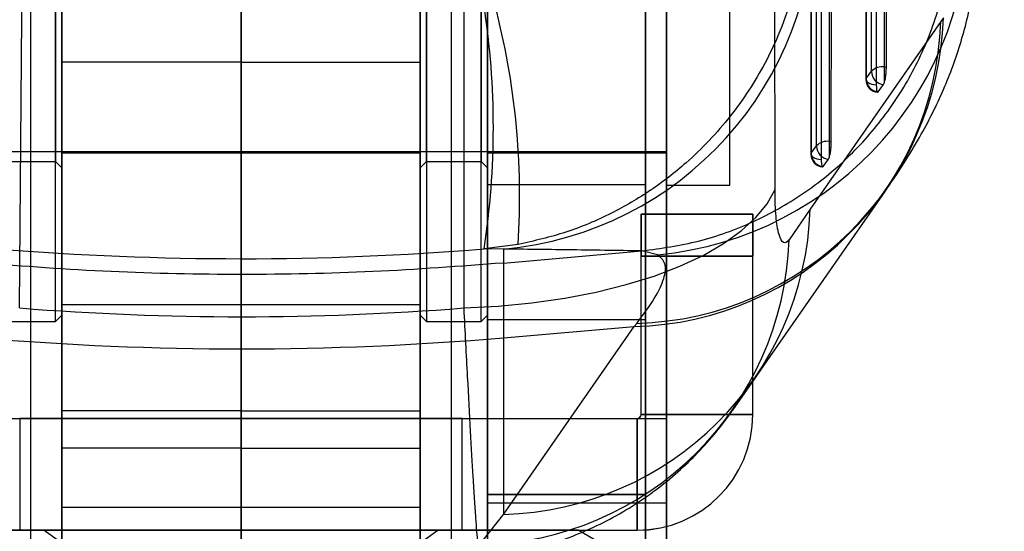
# Model space of a CAD drawing. Header units: millimetres. Extents: x 32 to 392, y 19 to 284.
# Tile 14 of 19: x 343 to 362, y 223 to 233. Entities that reach past the tile are written whole.
import ezdxf

# ---------------------------------------------------------------- set-up
doc = ezdxf.new("R2010")
doc.units = ezdxf.units.MM
doc.layers.add('FORMATO', color=179, linetype='Continuous')
doc.styles.add('SLDTEXTSTYLE0', font='TXT', dxfattribs={"width": 0.75})
doc.dimstyles.new('SLDDIMSTYLE4', dxfattribs={"dimtxt": 3.5, "dimasz": 3.302, "dimexe": 0, "dimexo": 0.0625, "dimgap": 0.875, "dimtad": 1, "dimdec": 3, "dimlfac": 1.25, "dimrnd": 1e-09, "dimzin": 12, "dimdsep": 46, "dimtxsty": 'SLDTEXTSTYLE0', "dimblk1": 'NONE', "dimsah": 1, "dimcen": 0, "dimadec": 0, "dimazin": 3, "dimtfac": 1, "dimtdec": 3, "dimtmove": 0, "dimatfit": 3, "dimldrblk": 'NONE', "dimfxl": 0, "dimfrac": 2, "dimtolj": 1, "dimtzin": 12, "dimarcsym": 0})

# ---------------------------------------------------------------- blocks, each defined once
blk = doc.blocks.new('_D_11')
at = {"layer": 'FORMATO'}
for q in [(377.988, 223.004), (360.337, 192.431)]:
    blk.add_line((363.737, 198.32), q, dxfattribs=at)
blk.add_solid([(363.737, 198.32), (365.827, 200.925), (364.948, 201.433)], dxfattribs=at)
at = {"layer": 'FORMATO', "char_height": 3.5, "attachment_point": 1, "rotation": 60, "style": 'SLDTEXTSTYLE0'}
for s, insert in [('8,5', (370.816, 219.68)), ('%%c', (368.223, 215.082))]:
    blk.add_mtext(s, dxfattribs=dict(at, insert=insert))
blk = doc.blocks.new('_NONE')

msp = doc.modelspace()

# ---------------------------------------------------------------- linework, layer by layer
at = {"color": 7, "linetype": 'Continuous', "lineweight": 25}
for p, q in [((343.236558, 269.24688), (343.236558, 205.24688)), ((351.236558, 205.24688), (351.236558, 269.24688)), ((351.916558, 221.481907), (351.916558, 252.932128)), ((355.316558, 221.481907), (355.316558, 252.932128)), ((359.491438, 231.643068), (359.492112, 244.457786)), ((359.105489, 244.1277), (359.104686, 231.401291)), ((351.916558, 242.566628), (351.916558, 224.966628)), ((355.316558, 242.566628), (355.316558, 224.966628)), ((358.446318, 230.226578), (358.448079, 242.144058)), ((358.061483, 241.813996), (358.059545, 229.984826)), ((351.916558, 241.076859), (351.916558, 215.831014)), ((354.916558, 241.076859), (354.916558, 215.831014)), ((343.716558, 226.809333), (343.716558, 239.606755)), ((350.756558, 239.606755), (350.756558, 226.809333)), ((351.796558, 226.809333), (351.796558, 239.606755)), ((343.836558, 239.48788), (343.836558, 226.928755)), ((350.636558, 226.928755), (350.636558, 239.48788)), ((351.916558, 239.48788), (351.916558, 226.928755)), ((357.377235, 229.313873), (357.375383, 238.822272)), ((343.836558, 225.112246), (343.836558, 238.199641)), ((347.236558, 225.112246), (347.236558, 238.199641)), ((350.636558, 225.112246), (350.636558, 238.199641)), ((351.916558, 238.005846), (351.916558, 211.334182)), ((355.316558, 238.005846), (355.316558, 211.334182)), ((355.316558, 229.398044), (355.316558, 237.018044)), ((356.516558, 229.398044), (356.516558, 237.018044)), ((343.716558, 236.566863), (343.716558, 229.848071)), ((343.836558, 229.728217), (343.836558, 236.687351)), ((350.636558, 236.687351), (350.636558, 229.728217)), ((350.756558, 229.848071), (350.756558, 236.566863)), ((351.796558, 236.566863), (351.796558, 229.848071)), ((351.916558, 229.728217), (351.916558, 236.687351)), ((343.836558, 230.016992), (343.836558, 236.399096)), ((347.236558, 230.016992), (347.236558, 236.399096)), ((350.636558, 230.016992), (350.636558, 236.399096)), ((351.916558, 230.010394), (351.916558, 236.405698)), ((355.316558, 230.010394), (355.316558, 236.405698)), ((355.316558, 230.033044), (355.316558, 236.383044)), ((351.916558, 223.530809), (351.916558, 234.200214)), ((354.916558, 223.530809), (354.916558, 234.200214)), ((343.836558, 232.879199), (343.836558, 231.732373)), ((347.236558, 232.879199), (347.236558, 231.732373)), ((350.636558, 232.879199), (350.636558, 231.732373)), ((351.916558, 224.968044), (351.916558, 232.96817)), ((355.316558, 224.968044), (355.316558, 232.96817)), ((360.526143, 232.502075), (358.045477, 228.938363)), ((360.575665, 232.572568), (360.526143, 232.502075)), ((347.236558, 231.732373), (343.836558, 231.732373)), ((343.836558, 231.732373), (343.836558, 202.575245)), ((347.236558, 231.732373), (350.636558, 231.732373)), ((347.236558, 231.732373), (347.236558, 202.575245)), ((350.636558, 231.732373), (350.636558, 202.575245)), ((359.108614, 231.4196), (359.211475, 231.559015)), ((359.451146, 231.643068), (359.491438, 231.643068)), ((359.451146, 231.643068), (359.451146, 231.329812)), ((359.336336, 231.165726), (359.439199, 231.305143)), ((359.439199, 231.305143), (359.451146, 231.329812)), ((358.406019, 230.226578), (358.446318, 230.226578)), ((358.406019, 230.226578), (358.406019, 229.913383)), ((332.916558, 230.033044), (355.316558, 230.033044)), ((343.836558, 230.008045), (347.236558, 230.008045)), ((347.236558, 230.008045), (350.636558, 230.008045)), ((351.916558, 230.008044), (355.316558, 230.008044)), ((358.063475, 230.003134), (358.166348, 230.142547)), ((342.676558, 229.848044), (343.716558, 229.848044)), ((343.716558, 229.848044), (343.836558, 229.728044)), ((350.636558, 229.728044), (350.756558, 229.848044)), ((350.756558, 229.848044), (351.796558, 229.848044)), ((351.796558, 229.848044), (351.916558, 229.728044)), ((358.291171, 229.749238), (358.394048, 229.888655)), ((358.394048, 229.888655), (358.406019, 229.913383)), ((354.916558, 229.405688), (351.916558, 229.405688)), ((351.916558, 226.84718), (351.916558, 229.404587)), ((354.916558, 226.84718), (354.916558, 229.404587)), ((355.316558, 229.398044), (356.516558, 229.398044)), ((358.045477, 228.938363), (357.643445, 228.362292)), ((354.836558, 228.846993), (354.836558, 228.846766)), ((354.836558, 228.846993), (354.836558, 228.047006)), ((356.956558, 228.846993), (354.836558, 228.846993)), ((354.836558, 228.046754), (354.836558, 228.846766)), ((354.836558, 228.846766), (356.956558, 228.846766)), ((356.956558, 228.846993), (356.956558, 228.846766)), ((356.956558, 228.047006), (356.956558, 228.846993)), ((356.956558, 228.846766), (356.956558, 228.046754)), ((352.496725, 228.270307), (351.853301, 228.185482)), ((352.22048, 228.18438), (351.853301, 228.185482)), ((352.22048, 228.18438), (352.22048, 227.918672)), ((352.22048, 227.918672), (354.84819, 228.148567)), ((354.84819, 228.148567), (354.852992, 228.148989)), ((355.147908, 228.077421), (354.84819, 228.148567)), ((354.836558, 228.047006), (356.956558, 228.047006)), ((354.836558, 225.047006), (354.836558, 228.047006)), ((354.836558, 225.046754), (354.836558, 228.046754)), ((356.956558, 228.046754), (354.836558, 228.046754)), ((356.956558, 225.047006), (356.956558, 228.047006)), ((356.956558, 225.046754), (356.956558, 228.046754)), ((352.22048, 227.918672), (352.22048, 226.500727)), ((347.236558, 227.128045), (343.836558, 227.128045)), ((343.836558, 223.290219), (343.836558, 227.12587)), ((350.636558, 227.128045), (347.236558, 227.128045)), ((347.236558, 223.290219), (347.236558, 227.12587)), ((350.636558, 223.290219), (350.636558, 227.12587)), ((342.676558, 226.808044), (343.716558, 226.808044)), ((343.716558, 226.808044), (343.836558, 226.928044)), ((350.636558, 226.928044), (350.756558, 226.808044)), ((350.756558, 226.808044), (351.796558, 226.808044)), ((351.796558, 226.808044), (351.916558, 226.928044)), ((351.916558, 226.845688), (354.916558, 226.845688)), ((352.22048, 226.500727), (354.701038, 226.711297)), ((352.22048, 223.148934), (354.701038, 226.711297)), ((354.701038, 226.711297), (354.750559, 226.773891)), ((352.22048, 226.500727), (352.22048, 223.148934)), ((356.573632, 225.126404), (356.984888, 225.715333)), ((339.716558, 224.967006), (354.756558, 224.967006)), ((339.716558, 224.966754), (354.756558, 224.966754)), ((343.036558, 224.96688), (343.036558, 222.84688)), ((343.836558, 224.408045), (343.836558, 225.112246)), ((347.236558, 225.112246), (343.836558, 225.112246)), ((347.236558, 225.112246), (350.636558, 225.112246)), ((347.236558, 224.408045), (347.236558, 225.112246)), ((350.636558, 224.408045), (350.636558, 225.112246)), ((351.436558, 222.84688), (351.436558, 224.96688)), ((351.916558, 224.966678), (351.916558, 224.968044)), ((351.916558, 224.968044), (355.316558, 224.968044)), ((351.916558, 224.966678), (355.316558, 224.966678)), ((351.916558, 224.966678), (351.916558, 223.366653)), ((351.916558, 224.966628), (355.316558, 224.966628)), ((354.756558, 224.967006), (354.756558, 222.847006)), ((354.756558, 224.967006), (354.756558, 224.966754)), ((354.756558, 222.846754), (354.756558, 224.966754)), ((356.956558, 225.047006), (354.836558, 225.047006)), ((354.836558, 225.047006), (354.836558, 225.046754)), ((354.836558, 225.046754), (356.956558, 225.046754)), ((355.316558, 224.966678), (355.316558, 224.968044)), ((355.316558, 224.966678), (355.316558, 223.366653)), ((356.956558, 225.047006), (356.956558, 225.046754)), ((347.236558, 224.408045), (343.836558, 224.408045)), ((343.836558, 208.408045), (343.836558, 224.408045)), ((347.236558, 224.408045), (350.636558, 224.408045)), ((347.236558, 208.408045), (347.236558, 224.408045)), ((350.636558, 208.408045), (350.636558, 224.408045)), ((351.916558, 223.530809), (351.916558, 218.730836)), ((351.916558, 223.52418), (351.916558, 223.530809)), ((351.916558, 223.530809), (354.916558, 223.530809)), ((351.916558, 217.0866), (351.916558, 223.52418)), ((351.916558, 223.52418), (354.916558, 223.52418)), ((354.916558, 223.52418), (354.916558, 223.530809)), ((354.916558, 223.530809), (354.916558, 218.730836)), ((354.916558, 217.0866), (354.916558, 223.52418)), ((343.836558, 223.288045), (347.236558, 223.288045)), ((347.236558, 223.288045), (350.636558, 223.288045)), ((351.916558, 223.366653), (355.316558, 223.366653)), ((351.766782, 222.569079), (352.22048, 223.148934)), ((339.716558, 222.847006), (354.756558, 222.847006)), ((339.716558, 222.846754), (354.756558, 222.846754)), ((343.497949, 222.84688), (343.836558, 222.609783)), ((350.636558, 222.609783), (350.975168, 222.84688)), ((354.036558, 222.61594), (353.636558, 222.84688)), ((354.756558, 222.847006), (354.756558, 222.846754))]:
    msp.add_line(p, q, dxfattribs=at)
at = {"color": 7, "linetype": 'Continuous', "lineweight": 25, "flags": 128}
for points in [[(359.451854, 244.457786), (359.451494, 238.025084), (359.451146, 231.643068)], [(359.211475, 231.559015), (359.211498, 232.001102), (359.211593, 233.76945), (359.211978, 240.842842), (359.212175, 244.373717)], [(359.109409, 244.145991), (359.109381, 243.703904), (359.109269, 241.935556), (359.108826, 234.862164), (359.108614, 231.4196)], [(359.301707, 244.027268), (359.301677, 243.58518), (359.301556, 241.81683), (359.301081, 234.743431), (359.300854, 231.300863)], [(358.407828, 242.144058), (358.406915, 236.159959), (358.406019, 230.226578)], [(358.166348, 230.142547), (358.166415, 230.584634), (358.166679, 232.352981), (358.167747, 239.426369), (358.168147, 242.060004)], [(358.065402, 241.832279), (358.065329, 241.390192), (358.065039, 239.621846), (358.063887, 232.548459), (358.063475, 230.003134)], [(358.257711, 241.713542), (358.257635, 241.271455), (358.257333, 239.503105), (358.256132, 232.429707), (358.255702, 229.884378)], [(343.031035, 227.066366), (343.069653, 231.780364), (343.10882, 236.575158)], [(351.463805, 236.573317), (351.465062, 231.781194), (351.466309, 227.06578)], [(359.108614, 231.4196), (359.104711, 231.399804), (359.109978, 231.380064), (359.124217, 231.361122), (359.146891, 231.343693), (359.177147, 231.32843), (359.213845, 231.315911), (359.255605, 231.306605), (359.300854, 231.300863)], [(358.063475, 230.003134), (358.05957, 229.983338), (358.064835, 229.963598), (358.079072, 229.944655), (358.101744, 229.927223), (358.131998, 229.911958), (358.168695, 229.899435), (358.210454, 229.890125), (358.255702, 229.884378)], [(351.466309, 227.06578), (352.118963, 227.100471), (352.760002, 227.16288), (353.382853, 227.252368), (353.981131, 227.368017), (354.548702, 227.508641), (355.079747, 227.672799), (355.56882, 227.858807), (356.010908, 228.064759), (356.401478, 228.288543), (356.736526, 228.527865), (357.012616, 228.78027), (357.226918, 229.043171), (357.377235, 229.313873)], [(356.984878, 225.715317), (357.283229, 226.143708), (359.466016, 229.278516)], [(347.236558, 224.966946), (347.511252, 224.966946), (347.784768, 224.966945), (348.055938, 224.966945), (348.323598, 224.966944), (348.586604, 224.966942), (348.843829, 224.966941), (349.094171, 224.966939), (349.336558, 224.966937), (349.569953, 224.966935), (349.793356, 224.966932), (350.005811, 224.966929), (350.206407, 224.966926), (350.394286, 224.966923), (350.568643, 224.96692), (350.728731, 224.966916), (350.873865, 224.966913), (351.003424, 224.966909), (351.116853, 224.966905), (351.213665, 224.966901), (351.293447, 224.966897), (351.355857, 224.966893), (351.400627, 224.966888), (351.427566, 224.966884), (351.436558, 224.96688), (351.427566, 224.966875), (351.400627, 224.966871), (351.355857, 224.966867), (351.293447, 224.966863), (351.213665, 224.966858), (351.116853, 224.966854), (351.003424, 224.966851), (350.873865, 224.966847), (350.728731, 224.966843), (350.568643, 224.966839), (350.394286, 224.966836), (350.206407, 224.966833), (350.005811, 224.96683), (349.793356, 224.966827), (349.569953, 224.966825), (349.336558, 224.966822), (349.094171, 224.96682), (348.843829, 224.966819), (348.586604, 224.966817), (348.323598, 224.966816), (348.055938, 224.966815), (347.784768, 224.966814), (347.511252, 224.966814), (347.236558, 224.966814), (346.961865, 224.966814), (346.688348, 224.966814), (346.417179, 224.966815), (346.149518, 224.966816), (345.886513, 224.966817), (345.629288, 224.966819), (345.378946, 224.96682), (345.136558, 224.966822), (344.903163, 224.966825), (344.67976, 224.966827), (344.467306, 224.96683), (344.26671, 224.966833), (344.078831, 224.966836), (343.904474, 224.966839), (343.744386, 224.966843), (343.599252, 224.966847), (343.469693, 224.966851), (343.356264, 224.966854), (343.259452, 224.966858), (343.17967, 224.966863), (343.11726, 224.966867), (343.07249, 224.966871), (343.045551, 224.966875), (343.036558, 224.96688), (343.045551, 224.966884), (343.07249, 224.966888), (343.11726, 224.966893), (343.17967, 224.966897), (343.259452, 224.966901), (343.356264, 224.966905), (343.469693, 224.966909), (343.599252, 224.966913), (343.744386, 224.966916), (343.904474, 224.96692), (344.078831, 224.966923), (344.26671, 224.966926), (344.467306, 224.966929), (344.67976, 224.966932), (344.903163, 224.966935), (345.136558, 224.966937), (345.378946, 224.966939), (345.629288, 224.966941), (345.886513, 224.966942), (346.149518, 224.966944), (346.417179, 224.966945), (346.688348, 224.966945), (346.961865, 224.966946), (347.236558, 224.966946)], [(347.236558, 222.846779), (347.548159, 222.846779), (347.859021, 222.846779), (348.168406, 222.84678), (348.475581, 222.846781), (348.779817, 222.846782), (349.080393, 222.846783), (349.376595, 222.846785), (349.667721, 222.846787), (349.953081, 222.846789), (350.231998, 222.846791), (350.50381, 222.846793), (350.767872, 222.846796), (351.023558, 222.846799), (351.270262, 222.846802), (351.507399, 222.846805), (351.734405, 222.846808), (351.950744, 222.846812), (352.1559, 222.846815), (352.349389, 222.846819), (352.53075, 222.846823), (352.699554, 222.846827), (352.855401, 222.846832), (352.99792, 222.846836), (353.126774, 222.84684), (353.241657, 222.846845), (353.342297, 222.84685), (353.428454, 222.846854), (353.499925, 222.846859), (353.55654, 222.846864), (353.598165, 222.846869), (353.6247, 222.846874), (353.636084, 222.846879), (353.632289, 222.846883), (353.613323, 222.846888), (353.579233, 222.846893), (353.530099, 222.846898), (353.466037, 222.846903), (353.387199, 222.846908), (353.293773, 222.846912), (353.18598, 222.846917), (353.064075, 222.846921), (352.928348, 222.846926), (352.779121, 222.84693), (352.616748, 222.846934), (352.441613, 222.846938), (352.254132, 222.846942), (352.054751, 222.846946), (351.843941, 222.84695), (351.622203, 222.846953), (351.390062, 222.846956), (351.14807, 222.846959), (350.896801, 222.846962), (350.636849, 222.846965), (350.368833, 222.846968), (350.093387, 222.84697), (349.811165, 222.846972), (349.522836, 222.846974), (349.229085, 222.846975), (348.930607, 222.846977), (348.628112, 222.846978), (348.322315, 222.846979), (348.013944, 222.84698), (347.703728, 222.84698), (347.392405, 222.84698), (347.080712, 222.84698), (346.769388, 222.84698), (346.459173, 222.84698), (346.150802, 222.846979), (345.845005, 222.846978), (345.54251, 222.846977), (345.244032, 222.846975), (344.950281, 222.846974), (344.661952, 222.846972), (344.37973, 222.84697), (344.104284, 222.846968), (343.836268, 222.846965), (343.576316, 222.846962), (343.325047, 222.846959), (343.083055, 222.846956), (342.850914, 222.846953)], [(342.965718, 222.846805), (343.202855, 222.846802), (343.449559, 222.846799), (343.705245, 222.846796), (343.969307, 222.846793), (344.241119, 222.846791), (344.520036, 222.846789), (344.805396, 222.846787), (345.096522, 222.846785), (345.392724, 222.846783), (345.6933, 222.846782), (345.997536, 222.846781), (346.304711, 222.84678), (346.614096, 222.846779), (346.924958, 222.846779), (347.236558, 222.846779)], [(347.236558, 222.846946), (347.511252, 222.846946), (347.784768, 222.846945), (348.055938, 222.846945), (348.323598, 222.846944), (348.586604, 222.846942), (348.843829, 222.846941), (349.094171, 222.846939), (349.336558, 222.846937), (349.569953, 222.846935), (349.793356, 222.846932), (350.005811, 222.846929), (350.206407, 222.846926), (350.394286, 222.846923), (350.568643, 222.84692), (350.728731, 222.846916), (350.873865, 222.846913), (351.003424, 222.846909), (351.116853, 222.846905), (351.213665, 222.846901), (351.293447, 222.846897), (351.355857, 222.846893), (351.400627, 222.846888), (351.427566, 222.846884), (351.436558, 222.84688), (351.427566, 222.846875), (351.400627, 222.846871), (351.355857, 222.846867), (351.293447, 222.846863), (351.213665, 222.846858), (351.116853, 222.846854), (351.003424, 222.846851), (350.873865, 222.846847), (350.728731, 222.846843), (350.568643, 222.846839), (350.394286, 222.846836), (350.206407, 222.846833), (350.005811, 222.84683), (349.793356, 222.846827), (349.569953, 222.846825), (349.336558, 222.846822), (349.094171, 222.84682), (348.843829, 222.846819), (348.586604, 222.846817), (348.323598, 222.846816), (348.055938, 222.846815), (347.784768, 222.846814), (347.511252, 222.846814), (347.236558, 222.846814), (346.961865, 222.846814), (346.688348, 222.846814), (346.417179, 222.846815), (346.149518, 222.846816), (345.886513, 222.846817), (345.629288, 222.846819), (345.378946, 222.84682), (345.136558, 222.846822), (344.903163, 222.846825), (344.67976, 222.846827), (344.467306, 222.84683), (344.26671, 222.846833), (344.078831, 222.846836), (343.904474, 222.846839), (343.744386, 222.846843), (343.599252, 222.846847), (343.469693, 222.846851), (343.356264, 222.846854), (343.259452, 222.846858), (343.17967, 222.846863), (343.11726, 222.846867), (343.07249, 222.846871), (343.045551, 222.846875), (343.036558, 222.84688), (343.045551, 222.846884), (343.07249, 222.846888), (343.11726, 222.846893), (343.17967, 222.846897), (343.259452, 222.846901), (343.356264, 222.846905), (343.469693, 222.846909), (343.599252, 222.846913), (343.744386, 222.846916), (343.904474, 222.84692), (344.078831, 222.846923), (344.26671, 222.846926), (344.467306, 222.846929), (344.67976, 222.846932), (344.903163, 222.846935), (345.136558, 222.846937), (345.378946, 222.846939), (345.629288, 222.846941), (345.886513, 222.846942), (346.149518, 222.846944), (346.417179, 222.846945), (346.688348, 222.846945), (346.961865, 222.846946), (347.236558, 222.846946)], [(347.236558, 222.846939), (347.473676, 222.846938), (347.709838, 222.846938), (347.944095, 222.846938), (348.175503, 222.846937), (348.40313, 222.846936), (348.626059, 222.846934), (348.843394, 222.846933), (349.054258, 222.846931), (349.257803, 222.846929), (349.45321, 222.846927), (349.63969, 222.846925), (349.816494, 222.846922), (349.98291, 222.84692), (350.138267, 222.846917), (350.28194, 222.846914), (350.41335, 222.846911), (350.531968, 222.846908), (350.637317, 222.846904), (350.728972, 222.846901), (350.806565, 222.846897), (350.869782, 222.846894), (350.91837, 222.84689), (350.952132, 222.846886), (350.970933, 222.846883), (350.974697, 222.846879), (350.963409, 222.846875), (350.937114, 222.846871), (350.895918, 222.846868), (350.839988, 222.846864), (350.769547, 222.84686), (350.684881, 222.846857), (350.586329, 222.846854), (350.474289, 222.84685), (350.349212, 222.846847), (350.211601, 222.846844), (350.062011, 222.846841), (349.901043, 222.846838), (349.729347, 222.846836), (349.547613, 222.846833), (349.356574, 222.846831), (349.156997, 222.846829), (348.949688, 222.846827), (348.735481, 222.846826), (348.515238, 222.846824), (348.289846, 222.846823), (348.060213, 222.846822), (347.827264, 222.846822), (347.591936, 222.846821), (347.355177, 222.846821), (347.11794, 222.846821), (346.881181, 222.846821), (346.645853, 222.846822), (346.412903, 222.846822), (346.183271, 222.846823), (345.957879, 222.846824), (345.737636, 222.846826), (345.523429, 222.846827), (345.316119, 222.846829), (345.116543, 222.846831), (344.925504, 222.846833), (344.74377, 222.846836), (344.572073, 222.846838), (344.411106, 222.846841), (344.261516, 222.846844), (344.123905, 222.846847), (343.998828, 222.84685), (343.886788, 222.846854), (343.788236, 222.846857), (343.70357, 222.84686), (343.633129, 222.846864), (343.577199, 222.846868), (343.536003, 222.846871), (343.509708, 222.846875), (343.49842, 222.846879), (343.502184, 222.846883), (343.520985, 222.846886), (343.554747, 222.84689), (343.603335, 222.846894), (343.666552, 222.846897), (343.744145, 222.846901), (343.8358, 222.846904), (343.941149, 222.846908), (344.059767, 222.846911), (344.191177, 222.846914), (344.33485, 222.846917), (344.490207, 222.84692), (344.656623, 222.846922), (344.833427, 222.846925), (345.019907, 222.846927), (345.215314, 222.846929), (345.418859, 222.846931), (345.629723, 222.846933), (345.847058, 222.846934), (346.069987, 222.846936), (346.297614, 222.846937), (346.529022, 222.846938), (346.763279, 222.846938), (346.999441, 222.846938), (347.236558, 222.846939)]]:
    msp.add_lwpolyline(points, dxfattribs=at)
at = {"color": 7, "linetype": 'Continuous', "lineweight": 25}
for centre, radius, start, end in [((351.637072, 234.645883), 6.487787, 275.1592372, 0.624132), ((354.534479, 234.567035), 6.518542, 275.3998218, 1.6439831), ((336.755161, 230.492201), 15.273336, 351.3134297, 8.6865703), ((338.340669, 229.200399), 14.186579, 356.2409123, 14.795702), ((354.539363, 232.699137), 5.990022, 271.5466391, 358.1147212), ((354.57789, 232.772512), 6.001106, 271.6487835, 358.0906725), ((359.461655, 231.554357), 0.250224, 178.9334427, 264.8511279), ((359.412833, 231.368586), 0.277143, 82.0537503, 136.5979158), ((359.348286, 231.401276), 0.2436, 179.9964668, 264.6850644), ((359.358795, 231.41494), 0.250224, 178.9330223, 264.8506669), ((358.367684, 229.952108), 0.277134, 82.0491079, 136.5930714), ((358.303145, 229.984786), 0.2436, 179.9906966, 264.6790317), ((358.313655, 229.99845), 0.250224, 178.9275934, 264.844636), ((358.416529, 230.137867), 0.250224, 178.9282438, 264.845366), ((352.058887, 229.136625), 5.989872, 271.5458954, 358.1031845), ((351.651978, 228.5628), 5.994821, 271.097307, 358.0832752), ((347.252393, 285.031081), 58.740823, 265.14833413, 274.85166587), ((354.756558, 225.047006), 2.2, 270, 0), ((354.756558, 225.047006), 0.08, 270, 0), ((354.756558, 225.046754), 0.08, 270, 0), ((354.756558, 225.046754), 2.2, 270, 0)]:
    msp.add_arc(centre, radius, start, end, dxfattribs=at)
for centre, major_axis, ratio, start_param, end_param in [((347.252393, 284.544556), (57.0024, 0), 0.991950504, 4.631044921, 4.793191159), ((347.252393, 287.391732), (0, 60.491469), 0.942321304, 3.067468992, 3.215585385)]:
    msp.add_ellipse(centre, major_axis=major_axis, ratio=ratio, start_param=start_param, end_param=end_param, dxfattribs=at)
for points, knots in [([(357.965462, 234.705153), (357.965371, 234.700394), (357.960265, 234.432646), (357.91672, 233.901249), (357.760895, 233.135372), (357.519188, 232.402956), (357.139767, 231.577587), (356.555383, 230.685134), (355.799102, 229.884083), (355.022585, 229.284661), (354.257751, 228.837446), (353.413693, 228.478445), (352.802373, 228.339685), (352.496725, 228.270307)], [0, 0, 0, 0, 0.001602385, 0.090157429, 0.178711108, 0.262657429, 0.346600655, 0.479365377, 0.612099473, 0.704800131, 0.797492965, 0.898750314, 1, 1, 1, 1]), ([(354.852992, 228.148989), (355.213838, 228.199101), (355.935531, 228.299325), (356.967751, 228.675634), (357.923416, 229.210699), (358.777588, 229.899761), (359.501705, 230.724611), (360.08065, 231.65802), (360.492071, 232.677187), (360.716348, 233.691081), (360.76333, 234.415472), (360.754685, 234.773634), (360.753385, 234.827519)], [0, 0, 0, 0, 0.11133228, 0.222664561, 0.333996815, 0.445329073, 0.556661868, 0.667994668, 0.779328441, 0.890662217, 0.983550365, 1, 1, 1, 1]), ([(359.472405, 229.290992), (359.480923, 229.303013), (359.614379, 229.491338), (359.845352, 229.835712), (360.143078, 230.333403), (360.389599, 230.799746), (360.598961, 231.253845), (360.77803, 231.708083), (360.929518, 232.171378), (361.053661, 232.649798), (361.147249, 233.147393), (361.209998, 233.659369), (361.220058, 234.014552), (361.225006, 234.189288)], [0, 0, 0, 0, 0.010491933, 0.164375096, 0.292632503, 0.40402659, 0.503678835, 0.595196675, 0.681215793, 0.763689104, 0.8440455, 0.923276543, 1, 1, 1, 1]), ([(359.451146, 231.329812), (359.456112, 231.346041), (359.466044, 231.378502), (359.47868, 231.452562), (359.487627, 231.534692), (359.491131, 231.600254), (359.491375, 231.634252), (359.491438, 231.643068)], [0, 0, 0, 0, 0.2321102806, 0.4642962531, 0.6943594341, 0.9207492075, 1, 1, 1, 1]), ([(359.300854, 231.300863), (359.300858, 231.298844), (359.300903, 231.272192), (359.302947, 231.225285), (359.310517, 231.177729), (359.321909, 231.155368), (359.331334, 231.159011), (359.33623, 231.165583), (359.336336, 231.165726)], [0, 0, 0, 0, 0.019975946, 0.263627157, 0.507278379, 0.750929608, 0.994580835, 1, 1, 1, 1]), ([(358.406019, 229.913383), (358.410985, 229.929623), (358.42092, 229.962108), (358.433558, 230.036189), (358.442506, 230.118328), (358.446009, 230.183843), (358.446255, 230.217801), (358.446318, 230.226578)], [0, 0, 0, 0, 0.2321903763, 0.4644565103, 0.6945980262, 0.9210632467, 1, 1, 1, 1]), ([(358.255702, 229.884378), (358.255706, 229.882323), (358.255749, 229.855637), (358.257795, 229.808714), (358.265366, 229.761191), (358.276761, 229.738868), (358.286182, 229.742537), (358.291071, 229.749104), (358.291171, 229.749238)], [0, 0, 0, 0, 0.020332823, 0.263981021, 0.507629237, 0.751277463, 0.994925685, 1, 1, 1, 1]), ([(357.643445, 228.362292), (357.642479, 228.360926), (357.605955, 228.309275), (357.535569, 228.273921), (357.462343, 228.403637), (357.409236, 228.65534), (357.381445, 228.950099), (357.378347, 229.217828), (357.377235, 229.313873)], [0, 0, 0, 0, 0.006659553, 0.251813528, 0.497183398, 0.631987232, 0.86797974, 1, 1, 1, 1]), ([(359.466016, 229.278516), (359.470104, 229.284368), (359.47595, 229.292737), (359.481467, 229.300526), (359.483125, 229.302868)], [0, 0, 0, 0, 0.699351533, 1, 1, 1, 1]), ([(354.852992, 228.148989), (354.383607, 228.155897), (353.516954, 228.168651), (352.62798, 228.179436), (352.22048, 228.18438)], [0, 0, 0, 0, 0.54160656, 1, 1, 1, 1]), ([(354.750559, 226.773891), (354.873023, 226.937533), (355.118972, 227.266182), (355.286803, 227.640104), (355.318051, 227.928002), (355.204775, 228.02748), (355.147908, 228.077421)], [0, 0, 0, 0, 0.244816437, 0.491672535, 0.744803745, 1, 1, 1, 1]), ([(352.22048, 227.918672), (351.394437, 227.856763), (349.740777, 227.732826), (347.253972, 227.686245), (344.765591, 227.732759), (343.111926, 227.856662), (342.284307, 227.918672)], [0, 0, 0, 0, 0.249761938, 0.5, 0.749761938, 1, 1, 1, 1]), ([(351.466309, 227.06578), (351.477805, 226.840726), (351.500796, 226.390617), (351.542688, 225.591092), (351.590782, 224.70784), (351.634578, 223.955459), (351.667314, 223.432665), (351.697494, 222.980826), (351.728432, 222.574453), (351.754467, 222.323109), (351.769386, 222.29618), (351.76765, 222.478112), (351.766782, 222.569079)], [0, 0, 0, 0, 0.066475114, 0.132950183, 0.252079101, 0.371208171, 0.438836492, 0.506464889, 0.62896461, 0.751465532, 0.875732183, 1, 1, 1, 1]), ([(351.763123, 222.322849), (351.787178, 222.32512), (352.008205, 222.345985), (352.421173, 222.407613), (352.99014, 222.54481), (353.536331, 222.729161), (354.056385, 222.956744), (354.5474, 223.223822), (355.006916, 223.526395), (355.432912, 223.860394), (355.824004, 224.221602), (356.178791, 224.606045), (356.424491, 224.915785), (356.551831, 225.095723), (356.580587, 225.136357)], [0, 0, 0, 0, 0.012560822, 0.115412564, 0.216708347, 0.316492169, 0.414791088, 0.511619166, 0.606981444, 0.700878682, 0.793313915, 0.884302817, 0.973872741, 1, 1, 1, 1])]:
    msp.add_open_spline(points, degree=3, knots=knots, dxfattribs=at)

# ---------------------------------------------------------------- dimensions: what is measured, and where the dimension line sits
at = {"layer": 'FORMATO'}
dim = msp.add_diameter_dim_2p(p1=(360.336558, 192.430758), p2=(363.736558, 198.319731), dimstyle='SLDDIMSTYLE4', dxfattribs=at)
dim.commit()
dim.dimension.update_dxf_attribs({"geometry": '_D_11', "text_midpoint": (375.12674, 218.048097), "dimtype": 163})

doc.saveas('drawing.dxf')
